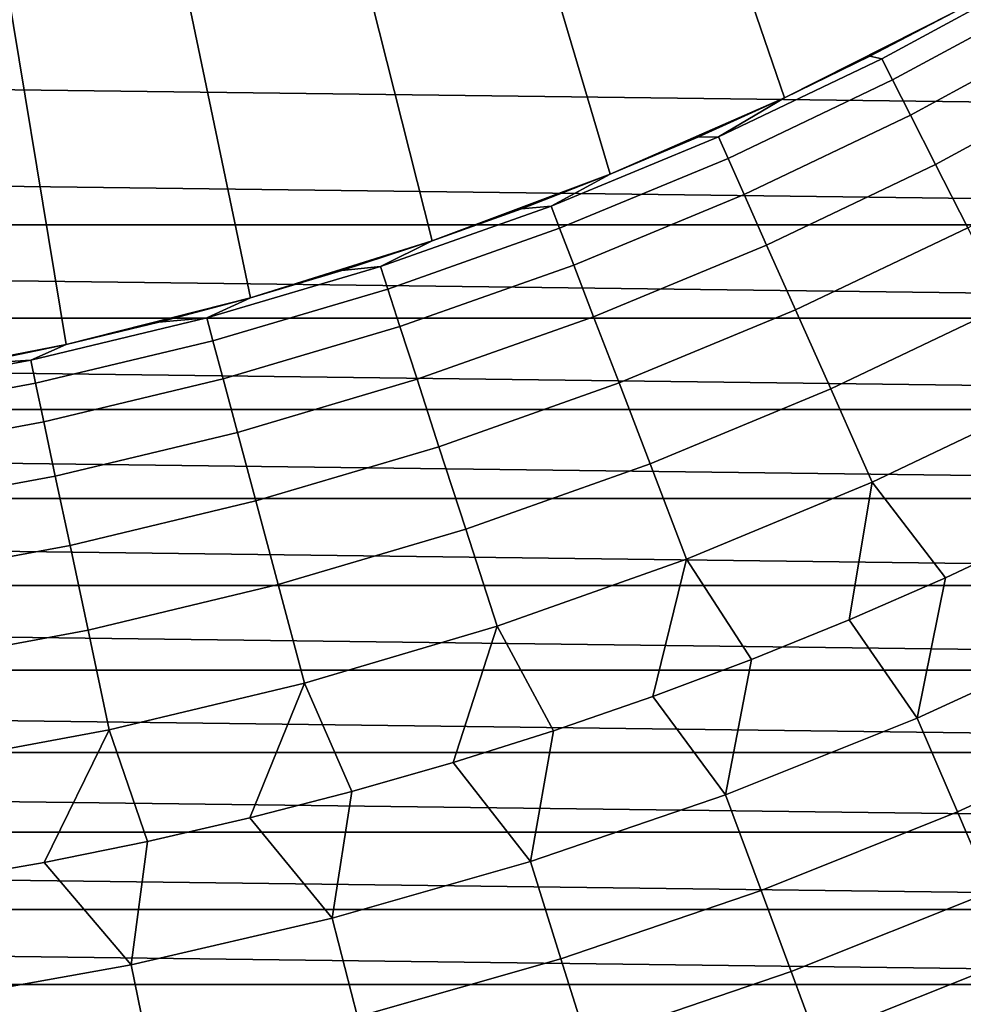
# Model space of a CAD drawing. Header units: metres. Extents: x -28 to 70, y -218 to 28.
# Tile 34 of 256: x 2.46 to 5.74, y -214.01 to -210.58. Entities that reach past the tile are written whole.
import ezdxf

# ---------------------------------------------------------------- set-up
doc = ezdxf.new("R2010")
doc.units = ezdxf.units.M
doc.layers.add('solid_10_261_432_XXX', color=7, linetype='CONTINUOUS')

msp = doc.modelspace()

# ---------------------------------------------------------------- linework, layer by layer
at = {"layer": 'solid_10_261_432_XXX'}
for points in [[(4.632829, -209.422684, 327), (5.121324, -210.85228, 327), (5.711369, -210.55368, 327), (5.163186, -209.142838, 327)], [(4.087338, -209.671799, 327), (4.515714, -211.117935, 327), (5.121324, -210.85228, 327), (4.632829, -209.422684, 327)], [(3.528507, -209.889374, 327), (3.89635, -211.349823, 327), (4.515714, -211.117935, 327), (4.087338, -209.671799, 327)], [(2.958204, -210.074677, 327), (3.26529, -211.547195, 327), (3.89635, -211.349823, 327), (3.528507, -209.889374, 327)], [(13.591774, -210.621964, 225.5), (-13.855166, -210.276031, 225.5), (-14.109776, -209.923538, 225.5), (13.855166, -210.276031, 225.5)], [(2.378213, -210.227127, 327), (2.62415, -211.709564, 327), (3.26529, -211.547195, 327), (2.958204, -210.074677, 327)], [(1.790474, -210.346222, 327), (1.975155, -211.836334, 327), (2.62415, -211.709564, 327), (2.378213, -210.227127, 327)], [(13.319755, -210.961136, 225.5), (-13.591772, -210.621964, 225.5), (-13.855166, -210.276031, 225.5), (13.591774, -210.621964, 225.5)], [(5.4184, -210.707047, 310.857483), (5.460253, -210.716354, 309.476868), (6.013621, -210.415894, 309.476868), (5.711369, -210.55368, 310.857483)], [(6.013621, -210.415894, 309.476868), (5.460253, -210.716354, 309.476868), (5.497684, -210.78981, 308.088684), (6.054845, -210.487305, 308.088684)], [(6.054845, -210.487305, 308.088684), (5.497684, -210.78981, 308.088684), (5.560121, -210.912354, 306.704865), (6.12361, -210.6064, 306.704865)], [(5.4184, -210.707047, 310.857483), (5.711369, -210.55368, 310.857483), (5.711369, -210.55368, 327), (5.121324, -210.85228, 327)], [(13.039244, -211.293381, 225.5), (-13.319752, -210.961151, 225.5), (-13.591772, -210.621964, 225.5), (13.319755, -210.961136, 225.5)], [(6.12361, -210.6064, 306.704865), (5.560121, -210.912354, 306.704865), (5.647465, -211.083771, 305.327637), (6.219805, -210.773026, 305.327637)], [(5.4184, -210.707047, 310.857483), (5.121317, -210.85228, 310.857483), (4.89192, -210.987427, 309.476868), (5.460253, -210.716354, 309.476868)], [(5.460253, -210.716354, 309.476868), (4.89192, -210.987427, 309.476868), (4.925455, -211.062759, 308.088684), (5.497684, -210.78981, 308.088684)], [(5.4184, -210.707047, 310.857483), (5.121324, -210.85228, 327), (5.121317, -210.85228, 310.857483)], [(5.497684, -210.78981, 308.088684), (4.925455, -211.062759, 308.088684), (4.981393, -211.188385, 306.704865), (5.560121, -210.912354, 306.704865)], [(6.219805, -210.773026, 305.327637), (5.647465, -211.083771, 305.327637), (5.759578, -211.303802, 303.959106), (6.34328, -210.986877, 303.959106)], [(4.820345, -210.989273, 310.857483), (5.121317, -210.85228, 310.857483), (5.121324, -210.85228, 327), (4.515714, -211.117935, 327)], [(5.121317, -210.85228, 310.857483), (4.820345, -210.989273, 310.857483), (4.89192, -210.987427, 309.476868)], [(5.560121, -210.912354, 306.704865), (4.981393, -211.188385, 306.704865), (5.059645, -211.364151, 305.327637), (5.647465, -211.083771, 305.327637)], [(13.039244, -211.293381, 225.5), (-13.039242, -211.293396, 225.5), (-13.319752, -210.961151, 225.5)], [(4.89192, -210.987427, 309.476868), (4.310178, -211.228394, 309.476868), (4.339725, -211.305374, 308.088684), (4.925455, -211.062759, 308.088684)], [(4.820345, -210.989273, 310.857483), (4.515712, -211.117935, 310.857483), (4.310178, -211.228394, 309.476868), (4.89192, -210.987427, 309.476868)], [(4.820345, -210.989273, 310.857483), (4.515714, -211.117935, 327), (4.515712, -211.117935, 310.857483)], [(4.925455, -211.062759, 308.088684), (4.339725, -211.305374, 308.088684), (4.389011, -211.433762, 306.704865), (4.981393, -211.188385, 306.704865)], [(5.647465, -211.083771, 305.327637), (5.059645, -211.364151, 305.327637), (5.160089, -211.589752, 303.959106), (5.759578, -211.303802, 303.959106)], [(4.207651, -211.238129, 310.857483), (4.515712, -211.117935, 310.857483), (4.515714, -211.117935, 327), (3.89635, -211.349823, 327)], [(4.515712, -211.117935, 310.857483), (4.207651, -211.238129, 310.857483), (4.310178, -211.228394, 309.476868)], [(4.981393, -211.188385, 306.704865), (4.389011, -211.433762, 306.704865), (4.457958, -211.613373, 305.327637), (5.059645, -211.364151, 305.327637)], [(4.310178, -211.228394, 309.476868), (3.716622, -211.438583, 309.476868), (3.7421, -211.516998, 308.088684), (4.339725, -211.305374, 308.088684)], [(4.207651, -211.238129, 310.857483), (3.896394, -211.349808, 310.857483), (3.716622, -211.438583, 309.476868), (4.310178, -211.228394, 309.476868)], [(4.207651, -211.238129, 310.857483), (3.89635, -211.349823, 327), (3.896394, -211.349808, 310.857483)], [(13.039244, -211.293381, 225.5), (12.750462, -211.618439, 225.5), (-13.039242, -211.293396, 225.5)], [(12.750462, -211.618439, 225.5), (-12.750462, -211.618439, 225.5), (-13.039242, -211.293396, 225.5)], [(4.339725, -211.305374, 308.088684), (3.7421, -211.516998, 308.088684), (3.784599, -211.647797, 306.704865), (4.389011, -211.433762, 306.704865)], [(5.759578, -211.303802, 303.959106), (5.160089, -211.589752, 303.959106), (5.282565, -211.864838, 302.601471), (5.896282, -211.572113, 302.601471)], [(3.582178, -211.452866, 310.857483), (3.896394, -211.349808, 310.857483), (3.89635, -211.349823, 327), (3.26529, -211.547195, 327)], [(3.896394, -211.349808, 310.857483), (3.582178, -211.452866, 310.857483), (3.716622, -211.438583, 309.476868)], [(5.059645, -211.364151, 305.327637), (4.457958, -211.613373, 305.327637), (4.546456, -211.843918, 303.959106), (5.160089, -211.589752, 303.959106)], [(3.716622, -211.438583, 309.476868), (3.112879, -211.617416, 309.476868), (3.134219, -211.697067, 308.088684), (3.7421, -211.516998, 308.088684)], [(3.582178, -211.452866, 310.857483), (3.265242, -211.547211, 310.857483), (3.112879, -211.617416, 309.476868), (3.716622, -211.438583, 309.476868)], [(4.389011, -211.433762, 306.704865), (3.784599, -211.647797, 306.704865), (3.844051, -211.83078, 305.327637), (4.457958, -211.613373, 305.327637)], [(3.582178, -211.452866, 310.857483), (3.26529, -211.547195, 327), (3.265242, -211.547211, 310.857483)], [(3.7421, -211.516998, 308.088684), (3.134219, -211.697067, 308.088684), (3.169814, -211.82991, 306.704865), (3.784599, -211.647797, 306.704865)], [(2.945826, -211.632797, 310.857483), (3.265242, -211.547211, 310.857483), (3.26529, -211.547195, 327), (2.62415, -211.709564, 327)], [(3.265242, -211.547211, 310.857483), (2.945826, -211.632797, 310.857483), (3.112879, -211.617416, 309.476868)], [(5.896282, -211.572113, 302.601471), (5.282565, -211.864838, 302.601471), (5.426879, -212.188965, 301.256866), (6.057364, -211.888245, 301.256866)], [(12.453592, -211.936096, 225.5), (-12.453593, -211.936096, 225.5), (-12.750462, -211.618439, 225.5)], [(12.750462, -211.618439, 225.5), (12.453592, -211.936096, 225.5), (-12.750462, -211.618439, 225.5)], [(3.112879, -211.617416, 309.476868), (2.500604, -211.76442, 309.476868), (2.517746, -211.845062, 308.088684), (3.134219, -211.697067, 308.088684)], [(2.945826, -211.632797, 310.857483), (2.624173, -211.709564, 310.857483), (2.500604, -211.76442, 309.476868), (3.112879, -211.617416, 309.476868)], [(4.457958, -211.613373, 305.327637), (3.844051, -211.83078, 305.327637), (3.920362, -212.065628, 303.959106), (4.546456, -211.843918, 303.959106)], [(5.160089, -211.589752, 303.959106), (4.546456, -211.843918, 303.959106), (4.654367, -212.125046, 302.601471), (5.282565, -211.864838, 302.601471)], [(2.945826, -211.632797, 310.857483), (2.62415, -211.709564, 327), (2.624173, -211.709564, 310.857483)], [(3.784599, -211.647797, 306.704865), (3.169814, -211.82991, 306.704865), (3.219608, -212.015747, 305.327637), (3.844051, -211.83078, 305.327637)], [(2.300528, -211.77742, 310.857483), (2.624173, -211.709564, 310.857483), (2.62415, -211.709564, 327), (1.975155, -211.836334, 327)], [(2.624173, -211.709564, 310.857483), (2.300528, -211.77742, 310.857483), (2.500604, -211.76442, 309.476868)], [(3.134219, -211.697067, 308.088684), (2.517746, -211.845062, 308.088684), (2.54634, -211.979584, 306.704865), (3.169814, -211.82991, 306.704865)], [(2.500604, -211.76442, 309.476868), (1.881475, -211.879166, 309.476868), (1.894373, -211.960602, 308.088684), (2.517746, -211.845062, 308.088684)], [(2.300528, -211.77742, 310.857483), (1.975135, -211.836334, 310.857483), (1.881475, -211.879166, 309.476868), (2.500604, -211.76442, 309.476868)], [(2.517746, -211.845062, 308.088684), (1.894373, -211.960602, 308.088684), (1.915887, -212.096436, 306.704865), (2.54634, -211.979584, 306.704865)], [(3.169814, -211.82991, 306.704865), (2.54634, -211.979584, 306.704865), (2.58634, -212.16777, 305.327637), (3.219608, -212.015747, 305.327637)], [(3.844051, -211.83078, 305.327637), (3.219608, -212.015747, 305.327637), (3.283523, -212.254272, 303.959106), (3.920362, -212.065628, 303.959106)], [(4.546456, -211.843918, 303.959106), (3.920362, -212.065628, 303.959106), (4.013413, -212.35202, 302.601471), (4.654367, -212.125046, 302.601471)], [(5.282565, -211.864838, 302.601471), (4.654367, -212.125046, 302.601471), (4.78152, -212.456284, 301.256866), (5.426879, -212.188965, 301.256866)], [(6.057364, -211.888245, 301.256866), (5.426879, -212.188965, 301.256866), (5.681667, -212.521225, 299.928741), (6.012976, -212.36554, 299.928741)], [(12.148786, -212.246201, 225.5), (-12.148787, -212.246201, 225.5), (-12.453593, -211.936096, 225.5)], [(12.453592, -211.936096, 225.5), (12.148786, -212.246201, 225.5), (-12.453593, -211.936096, 225.5)], [(2.54634, -211.979584, 306.704865), (1.915887, -212.096436, 306.704865), (1.945984, -212.286453, 305.327637), (2.58634, -212.16777, 305.327637)], [(3.219608, -212.015747, 305.327637), (2.58634, -212.16777, 305.327637), (2.637684, -212.409332, 303.959106), (3.283523, -212.254272, 303.959106)], [(3.920362, -212.065628, 303.959106), (3.283523, -212.254272, 303.959106), (3.361458, -212.545135, 302.601471), (4.013413, -212.35202, 302.601471)], [(4.654367, -212.125046, 302.601471), (4.013413, -212.35202, 302.601471), (4.123056, -212.689468, 301.256866), (4.78152, -212.456284, 301.256866)], [(2.58634, -212.16777, 305.327637), (1.945984, -212.286453, 305.327637), (1.984615, -212.530365, 303.959106), (2.637684, -212.409332, 303.959106)], [(5.426879, -212.188965, 301.256866), (4.78152, -212.456284, 301.256866), (5.007208, -212.805878, 299.928741), (5.346333, -212.668045, 299.928741)], [(5.426879, -212.188965, 301.256866), (5.346333, -212.668045, 299.928741), (5.681667, -212.521225, 299.928741)], [(11.83627, -212.548508, 225.5), (-11.836272, -212.548508, 225.5), (-12.148787, -212.246201, 225.5)], [(12.148786, -212.246201, 225.5), (11.83627, -212.548508, 225.5), (-12.148787, -212.246201, 225.5)], [(3.283523, -212.254272, 303.959106), (2.637684, -212.409332, 303.959106), (2.70029, -212.703873, 302.601471), (3.361458, -212.545135, 302.601471)], [(4.013413, -212.35202, 302.601471), (3.361458, -212.545135, 302.601471), (3.45329, -212.887848, 301.256866), (4.123056, -212.689468, 301.256866)], [(6.012976, -212.36554, 299.928741), (5.681667, -212.521225, 299.928741), (5.583097, -213.010162, 298.600616), (6.234885, -212.710678, 298.600616)], [(2.637684, -212.409332, 303.959106), (1.984615, -212.530365, 303.959106), (2.03172, -212.827774, 302.601471), (2.70029, -212.703873, 302.601471)], [(4.78152, -212.456284, 301.256866), (4.123056, -212.689468, 301.256866), (4.318555, -213.054214, 299.928741), (4.664535, -212.934631, 299.928741)], [(4.78152, -212.456284, 301.256866), (4.664535, -212.934631, 299.928741), (5.007208, -212.805878, 299.928741)], [(3.361458, -212.545135, 302.601471), (2.70029, -212.703873, 302.601471), (2.77406, -213.050919, 301.256866), (3.45329, -212.887848, 301.256866)], [(5.681667, -212.521225, 299.928741), (5.346333, -212.668045, 299.928741), (5.583097, -213.010162, 298.600616)], [(11.516256, -212.842834, 225.5), (-11.516255, -212.842834, 225.5), (-11.836272, -212.548508, 225.5)], [(11.83627, -212.548508, 225.5), (11.516256, -212.842834, 225.5), (-11.836272, -212.548508, 225.5)], [(5.346333, -212.668045, 299.928741), (5.007208, -212.805878, 299.928741), (4.916978, -213.27623, 298.600616), (5.583097, -213.010162, 298.600616)], [(2.70029, -212.703873, 302.601471), (2.03172, -212.827774, 302.601471), (2.087225, -213.178223, 301.256866), (2.77406, -213.050919, 301.256866)], [(4.123056, -212.689468, 301.256866), (3.45329, -212.887848, 301.256866), (3.61766, -213.265564, 299.928741), (3.969514, -213.164551, 299.928741)], [(4.123056, -212.689468, 301.256866), (3.969514, -213.164551, 299.928741), (4.318555, -213.054214, 299.928741)], [(6.234885, -212.710678, 298.600616), (5.583097, -213.010162, 298.600616), (5.723019, -213.336212, 297.256012), (6.391142, -213.029236, 297.256012)], [(5.007208, -212.805878, 299.928741), (4.664535, -212.934631, 299.928741), (4.916978, -213.27623, 298.600616)], [(11.188902, -213.129013, 225.5), (-11.1889, -213.129013, 225.5), (-11.516255, -212.842834, 225.5)], [(11.516256, -212.842834, 225.5), (11.188902, -213.129013, 225.5), (-11.516255, -212.842834, 225.5)], [(3.45329, -212.887848, 301.256866), (2.77406, -213.050919, 301.256866), (2.906511, -213.439301, 299.928741), (3.263242, -213.357162, 299.928741)], [(3.45329, -212.887848, 301.256866), (3.263242, -213.357162, 299.928741), (3.61766, -213.265564, 299.928741)], [(4.664535, -212.934631, 299.928741), (4.318555, -213.054214, 299.928741), (4.238236, -213.50824, 298.600616), (4.916978, -213.27623, 298.600616)], [(5.583097, -213.010162, 298.600616), (4.916978, -213.27623, 298.600616), (5.040205, -213.608963, 297.256012), (5.723019, -213.336212, 297.256012)], [(2.77406, -213.050919, 301.256866), (2.087225, -213.178223, 301.256866), (2.187123, -213.574936, 299.928741), (2.54772, -213.511902, 299.928741)], [(2.77406, -213.050919, 301.256866), (2.54772, -213.511902, 299.928741), (2.906511, -213.439301, 299.928741)], [(4.318555, -213.054214, 299.928741), (3.969514, -213.164551, 299.928741), (4.238236, -213.50824, 298.600616)], [(6.391142, -213.029236, 297.256012), (5.723019, -213.336212, 297.256012), (5.841767, -213.61293, 295.898407), (6.523752, -213.299576, 295.898407)], [(10.854436, -213.406845, 225.5), (-10.854433, -213.40686, 225.5), (-11.1889, -213.129013, 225.5)], [(11.188902, -213.129013, 225.5), (10.854436, -213.406845, 225.5), (-11.1889, -213.129013, 225.5)], [(3.969514, -213.164551, 299.928741), (3.61766, -213.265564, 299.928741), (3.548616, -213.705566, 298.600616), (4.238236, -213.50824, 298.600616)], [(3.61766, -213.265564, 299.928741), (3.263242, -213.357162, 299.928741), (3.548616, -213.705566, 298.600616)], [(4.916978, -213.27623, 298.600616), (4.238236, -213.50824, 298.600616), (4.344454, -213.846771, 297.256012), (5.040205, -213.608963, 297.256012)], [(3.263242, -213.357162, 299.928741), (2.906511, -213.439301, 299.928741), (2.849886, -213.867706, 298.600616), (3.548616, -213.705566, 298.600616)], [(5.723019, -213.336212, 297.256012), (5.040205, -213.608963, 297.256012), (5.144785, -213.891342, 295.898407), (5.841767, -213.61293, 295.898407)], [(10.854436, -213.406845, 225.5), (10.513099, -213.676163, 225.5), (-10.854433, -213.40686, 225.5)], [(10.513099, -213.676163, 225.5), (-10.513096, -213.676163, 225.5), (-10.854433, -213.40686, 225.5)], [(2.906511, -213.439301, 299.928741), (2.54772, -213.511902, 299.928741), (2.849886, -213.867706, 298.600616)], [(2.54772, -213.511902, 299.928741), (2.187123, -213.574936, 299.928741), (2.14384, -213.994247, 298.600616), (2.849886, -213.867706, 298.600616)], [(4.238236, -213.50824, 298.600616), (3.548616, -213.705566, 298.600616), (3.63755, -214.049042, 297.256012), (4.344454, -213.846771, 297.256012)], [(5.040205, -213.608963, 297.256012), (4.344454, -213.846771, 297.256012), (4.434597, -214.134079, 295.898407), (5.144785, -213.891342, 295.898407)], [(5.841767, -213.61293, 295.898407), (5.144785, -213.891342, 295.898407), (5.230553, -214.12291, 294.529877), (5.939153, -213.839859, 294.529877)], [(10.165059, -213.936783, 225.5), (-10.165059, -213.936783, 225.5), (-10.513096, -213.676163, 225.5)], [(10.513099, -213.676163, 225.5), (10.165059, -213.936783, 225.5), (-10.513096, -213.676163, 225.5)], [(3.548616, -213.705566, 298.600616), (2.849886, -213.867706, 298.600616), (2.921309, -214.215256, 297.256012), (3.63755, -214.049042, 297.256012)], [(4.344454, -213.846771, 297.256012), (3.63755, -214.049042, 297.256012), (3.713026, -214.340546, 295.898407), (4.434597, -214.134079, 295.898407)], [(5.939153, -213.839859, 294.529877), (5.230553, -214.12291, 294.529877), (5.297371, -214.303329, 293.152618), (6.015023, -214.016663, 293.152618)], [(2.849886, -213.867706, 298.600616), (2.14384, -213.994247, 298.600616), (2.197569, -214.344971, 297.256012), (2.921309, -214.215256, 297.256012)], [(5.144785, -213.891342, 295.898407), (4.434597, -214.134079, 295.898407), (4.508525, -214.369705, 294.529877), (5.230553, -214.12291, 294.529877)], [(9.810551, -214.188568, 225.5), (-9.810553, -214.188568, 225.5), (-10.165059, -213.936783, 225.5)], [(10.165059, -213.936783, 225.5), (9.810551, -214.188568, 225.5), (-10.165059, -213.936783, 225.5)]]:
    msp.add_3dface(points, dxfattribs=at)

doc.saveas('drawing.dxf')
